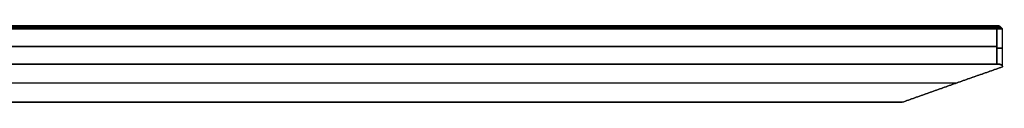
# Model space of a CAD drawing. Header units: millimetres. Extents: x -317 to 317, y -7 to 490.
# Tile 13 of 13: x 163 to 317, y 478 to 490. Entities that reach past the tile are written whole.
import ezdxf

# ---------------------------------------------------------------- set-up
doc = ezdxf.new("R2010")
doc.units = ezdxf.units.MM
doc.header["$MEASUREMENT"] = 0
doc.layers.add('IGES LEVEL 10', color=7, linetype='Continuous')

msp = doc.modelspace()

# ---------------------------------------------------------------- linework, layer by layer
at = {"layer": 'IGES LEVEL 10', "extrusion": (0, 1, 0)}
for centre, radius in [((-313.96, 0, 490), 2.5), ((-313.96, 0, 489.5), 3)]:
    msp.add_arc(centre, radius, 135, 225, dxfattribs=at)
at = {"layer": 'IGES LEVEL 10', "color": 253, "extrusion": (0, 1, 0)}
for centre, radius in [((-313.96, 0, 490), 2.5), ((-313.96, 0, 490), 2.5), ((-313.96, 0, 489.75), 2.75), ((-313.96, 0, 489.5), 3), ((-313.96, 0, 489.5), 3), ((-313.96, 0, 486.51), 3)]:
    msp.add_arc(centre, radius, 135, 225, dxfattribs=at)
at = {"layer": 'IGES LEVEL 10'}
for points in [[(1.77, 490, 315.72), (158.75, 490, 158.75), (315.72, 490, 1.77)], [(315.72, 490, -1.77), (158.75, 490, -158.75), (1.77, 490, -315.72)], [(316.08, 489.5, -2.12), (315.9, 489.75, -1.94), (315.72, 490, -1.77)], [(316.08, 489.5, 2.12), (315.9, 489.75, 1.94), (315.72, 490, 1.77)], [(2.12, 489.5, 316.08), (159.1, 489.5, 159.1), (316.08, 489.5, 2.12)], [(316.08, 489.5, -2.12), (159.1, 489.5, -159.1), (2.12, 489.5, -316.08)], [(316.08, 489.5, 2.12), (316.08, 486.75, 2.12), (316.08, 484, 2.12)], [(316.08, 484, -2.12), (316.08, 486.75, -2.12), (316.08, 489.5, -2.12)], [(316.08, 484, 2.12), (159.1, 484, 159.1), (2.12, 484, 316.08)], [(2.12, 484, -316.08), (159.1, 484, -159.1), (316.08, 484, -2.12)], [(316.96, 483.56), (309.09, 480.78), (301.23, 478)], [(301.23, 478), (150.61, 478, -150.61), (0, 478, -301.23)], [(0, 478, 301.23), (150.61, 478, 150.61), (301.23, 478)]]:
    msp.add_open_spline(points, degree=2, dxfattribs=at)
at = {"layer": 'IGES LEVEL 10', "color": 253}
for points in [[(1.77, 490, -315.72), (158.75, 490, -158.75), (315.72, 490, -1.77)], [(315.72, 490, 1.77), (158.75, 490, 158.75), (1.77, 490, 315.72)], [(315.72, 490, -1.77), (158.75, 490, -158.75), (1.77, 490, -315.72)], [(1.77, 490, 315.72), (158.75, 490, 158.75), (315.72, 490, 1.77)], [(315.72, 490, -1.77), (315.9, 489.75, -1.94), (316.08, 489.5, -2.12)], [(315.72, 490, 1.77), (315.9, 489.75, 1.94), (316.08, 489.5, 2.12)], [(316.08, 489.5, -2.12), (315.9, 489.75, -1.94), (315.72, 490, -1.77)], [(316.08, 489.5, 2.12), (315.9, 489.75, 1.94), (315.72, 490, 1.77)], [(316.46, 490), (316.71, 489.75), (316.96, 489.5)], [(315.9, 489.75, -1.94), (158.92, 489.75, -158.92), (1.94, 489.75, -315.9)], [(315.9, 489.75, 1.94), (158.92, 489.75, 158.92), (1.94, 489.75, 315.9)], [(316.08, 489.5, -2.12), (159.1, 489.5, -159.1), (2.12, 489.5, -316.08)], [(2.12, 489.5, 316.08), (159.1, 489.5, 159.1), (316.08, 489.5, 2.12)], [(2.12, 489.5, 316.08), (159.1, 489.5, 159.1), (316.08, 489.5, 2.12)], [(316.08, 489.5, -2.12), (159.1, 489.5, -159.1), (2.12, 489.5, -316.08)], [(316.08, 484, -2.12), (316.08, 486.75, -2.12), (316.08, 489.5, -2.12)], [(316.08, 489.5, 2.12), (316.08, 486.75, 2.12), (316.08, 484, 2.12)], [(316.08, 489.5, 2.12), (316.08, 486.75, 2.12), (316.08, 484, 2.12)], [(316.08, 484, -2.12), (316.08, 486.75, -2.12), (316.08, 489.5, -2.12)], [(316.94, 483.66, 0.29), (316.94, 486.58, 0.29), (316.94, 489.5, 0.29)], [(2.12, 486.75, 316.08), (159.1, 486.75, 159.1), (316.08, 486.75, 2.12)], [(316.08, 486.75, -2.12), (159.1, 486.75, -159.1), (2.12, 486.75, -316.08)], [(316.08, 484, -2.12), (159.1, 484, -159.1), (2.12, 484, -316.08)], [(2.12, 484, 316.08), (159.1, 484, 159.1), (316.08, 484, 2.12)], [(316.08, 484, 2.12), (159.1, 484, 159.1), (2.12, 484, 316.08)], [(2.12, 484, -316.08), (159.1, 484, -159.1), (316.08, 484, -2.12)], [(301.23, 478), (309.09, 480.78), (316.96, 483.56)], [(316.96, 483.56), (309.09, 480.78), (301.23, 478)], [(309.71, 481, 0), (154.86, 481, -154.86), (0, 481, -309.71)], [(309.71, 481, 0), (154.86, 481, 154.86), (0, 481, 309.71)], [(0, 478, -301.23), (150.61, 478, -150.61), (301.23, 478)], [(301.23, 478), (150.61, 478, 150.61), (0, 478, 301.23)], [(0, 478, 301.23), (150.61, 478, 150.61), (301.23, 478)], [(301.23, 478), (150.61, 478, -150.61), (0, 478, -301.23)]]:
    msp.add_open_spline(points, degree=2, dxfattribs=at)
at = {"layer": 'IGES LEVEL 10'}
for points in [[(316.96, 483.56), (316.96, 483.85, -0.81), (316.65, 484, -1.55), (316.08, 484, -2.12)], [(316.08, 484, 2.12), (316.65, 484, 1.55), (316.96, 483.85, 0.81), (316.96, 483.56)]]:
    msp.add_rational_spline(points, [1, 0.949253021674, 0.949253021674, 1], degree=3, dxfattribs=at)
at = {"layer": 'IGES LEVEL 10', "color": 253}
for points in [[(316.96, 483.56), (316.96, 483.85, -0.81), (316.65, 484, -1.55), (316.08, 484, -2.12)], [(316.08, 484, 2.12), (316.65, 484, 1.55), (316.96, 483.85, 0.81), (316.96, 483.56)], [(316.96, 483.56), (316.96, 483.85, -0.81), (316.65, 484, -1.55), (316.08, 484, -2.12)], [(316.08, 484, 2.12), (316.65, 484, 1.55), (316.96, 483.85, 0.81), (316.96, 483.56)]]:
    msp.add_rational_spline(points, [1, 0.949253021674, 0.949253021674, 1], degree=3, dxfattribs=at)

doc.saveas('drawing.dxf')
